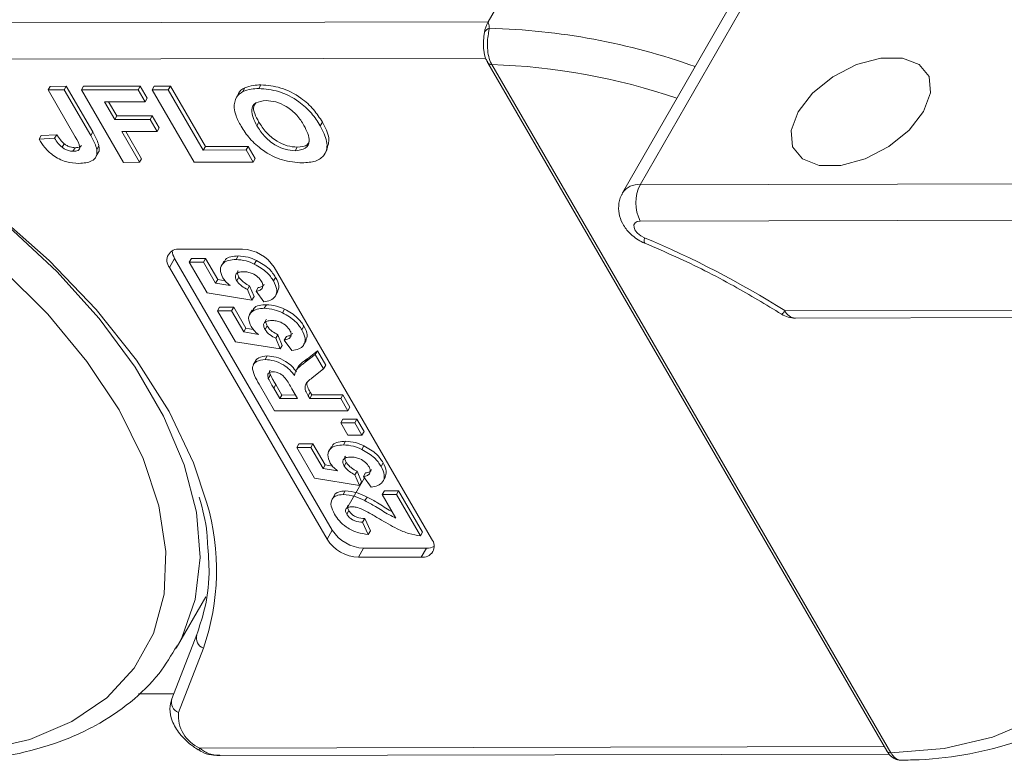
# Model space of a CAD drawing. Header units: millimetres. Extents: x 2517 to 3439, y -761 to -109.
# Tile 38 of 49: x 3084 to 3115, y -214 to -191. Entities that reach past the tile are written whole.
import ezdxf

# ---------------------------------------------------------------- set-up
doc = ezdxf.new("R2010")
doc.units = ezdxf.units.MM

msp = doc.modelspace()

# ---------------------------------------------------------------- linework, layer by layer
at = {"color": 7, "linetype": 'Continuous', "lineweight": 15}
for p, q in [((3098.47, -190.6), (3099.446, -188.901)), ((3107.123, -188.884), (3103.218, -195.681)), ((3106.574, -189.134), (3102.669, -195.93)), ((3098.47, -190.6), (3077.242, -190.647)), ((3076.514, -191.78), (3098.399, -191.732)), ((3098.46, -191.874), (3110.916, -213.34)), ((3098.588, -191.931), (3098.587, -191.929)), ((3111.044, -213.398), (3098.588, -191.931)), ((3084.739, -192.724), (3084.804, -192.611)), ((3084.804, -192.611), (3085.306, -192.61)), ((3085.241, -192.723), (3085.306, -192.61)), ((3085.306, -192.61), (3086.133, -194.034)), ((3085.777, -192.722), (3085.842, -192.608)), ((3085.842, -192.608), (3087.617, -192.604)), ((3087.552, -192.718), (3087.617, -192.604)), ((3087.617, -192.604), (3087.836, -192.981)), ((3087.988, -192.717), (3088.053, -192.603)), ((3088.053, -192.603), (3088.555, -192.602)), ((3088.49, -192.716), (3088.555, -192.602)), ((3088.555, -192.602), (3089.648, -194.486)), ((3090.818, -192.77), (3090.883, -192.657)), ((3091.317, -192.68), (3091.382, -192.567)), ((3084.739, -192.724), (3085.241, -192.723)), ((3085.587, -194.187), (3084.739, -192.724)), ((3085.241, -192.723), (3086.068, -194.148)), ((3085.777, -192.722), (3087.552, -192.718)), ((3087.088, -194.982), (3085.777, -192.722)), ((3087.552, -192.718), (3087.771, -193.094)), ((3087.771, -193.094), (3087.836, -192.981)), ((3087.988, -192.717), (3088.49, -192.716)), ((3089.299, -194.977), (3087.988, -192.717)), ((3088.49, -192.716), (3089.583, -194.599)), ((3090.688, -192.826), (3090.607, -192.968)), ((3087.771, -193.094), (3086.498, -193.097)), ((3086.498, -193.097), (3086.817, -193.648)), ((3086.629, -193.097), (3086.882, -193.534)), ((3086.817, -193.648), (3086.882, -193.534)), ((3086.882, -193.534), (3087.988, -193.532)), ((3087.923, -193.645), (3087.988, -193.532)), ((3087.988, -193.532), (3088.206, -193.909)), ((3086.817, -193.648), (3087.923, -193.645)), ((3087.923, -193.645), (3088.141, -194.022)), ((3091.255, -193.84), (3091.32, -193.726)), ((3093.234, -193.84), (3093.299, -193.727)), ((3084.457, -194.262), (3084.522, -194.149)), ((3084.522, -194.149), (3085.008, -194.119)), ((3084.943, -194.232), (3085.008, -194.119)), ((3086.068, -194.148), (3086.133, -194.034)), ((3088.141, -194.022), (3087.036, -194.024)), ((3087.036, -194.024), (3087.591, -194.981)), ((3087.167, -194.024), (3087.656, -194.867)), ((3088.141, -194.022), (3088.206, -193.909)), ((3084.457, -194.262), (3084.943, -194.232)), ((3085.174, -194.513), (3085.239, -194.4)), ((3086.26, -194.577), (3086.325, -194.464)), ((3089.583, -194.599), (3089.648, -194.486)), ((3089.648, -194.486), (3090.988, -194.483)), ((3090.923, -194.596), (3090.988, -194.483)), ((3090.988, -194.483), (3091.206, -194.859)), ((3092.45, -194.622), (3092.515, -194.508)), ((3085.515, -194.637), (3085.58, -194.524)), ((3086.221, -194.828), (3086.303, -194.686)), ((3089.583, -194.599), (3090.923, -194.596)), ((3090.923, -194.596), (3091.141, -194.973)), ((3093.371, -194.725), (3093.452, -194.583)), ((3087.591, -194.981), (3087.088, -194.982)), ((3087.591, -194.981), (3087.656, -194.867)), ((3091.141, -194.973), (3089.299, -194.977)), ((3091.141, -194.973), (3091.206, -194.859)), ((3103.218, -195.681), (3124.805, -195.633)), ((3124.808, -196.764), (3103.221, -196.812)), ((3088.851, -197.693), (3090.811, -197.689)), ((3090.604, -198.013), (3090.669, -197.9)), ((3088.689, -197.977), (3088.526, -198.26)), ((3093.606, -206.452), (3088.689, -197.977)), ((3089.145, -198.092), (3089.21, -197.979)), ((3089.145, -198.092), (3089.584, -198.091)), ((3089.704, -199.056), (3089.145, -198.092)), ((3089.21, -197.979), (3089.65, -197.978)), ((3089.584, -198.091), (3089.65, -197.978)), ((3089.584, -198.091), (3089.966, -198.75)), ((3089.65, -197.978), (3090.032, -198.636)), ((3090.228, -198.068), (3090.146, -198.21)), ((3091.174, -198.152), (3091.239, -198.039)), ((3093.444, -206.735), (3088.526, -198.26)), ((3091.792, -198.253), (3096.709, -206.728)), ((3089.966, -198.75), (3090.032, -198.636)), ((3089.966, -198.75), (3090.42, -198.826)), ((3090.032, -198.636), (3090.261, -198.675)), ((3090.626, -198.673), (3090.691, -198.559)), ((3091.776, -198.682), (3091.841, -198.569)), ((3091.101, -199.281), (3089.704, -199.056)), ((3090.963, -198.949), (3091.028, -198.836)), ((3090.963, -198.949), (3091.101, -199.281)), ((3091.028, -198.836), (3091.166, -199.168)), ((3091.228, -199.002), (3091.293, -198.888)), ((3091.469, -199.331), (3091.228, -199.002)), ((3091.832, -199.155), (3091.913, -199.013)), ((3091.101, -199.281), (3091.166, -199.168)), ((3091.486, -199.534), (3091.551, -199.421)), ((3090.027, -199.614), (3090.093, -199.5)), ((3090.027, -199.614), (3090.467, -199.613)), ((3090.586, -200.577), (3090.027, -199.614)), ((3090.093, -199.5), (3090.532, -199.499)), ((3090.467, -199.613), (3090.532, -199.499)), ((3090.467, -199.613), (3090.849, -200.271)), ((3090.532, -199.499), (3090.914, -200.158)), ((3091.11, -199.589), (3091.029, -199.731)), ((3092.057, -199.673), (3092.122, -199.56)), ((3107.733, -199.607), (3124.82, -199.569)), ((3108.06, -199.841), (3124.685, -199.804)), ((3090.849, -200.271), (3090.914, -200.158)), ((3090.849, -200.271), (3091.302, -200.348)), ((3090.914, -200.158), (3091.144, -200.196)), ((3091.509, -200.194), (3091.574, -200.08)), ((3091.845, -200.47), (3091.91, -200.357)), ((3091.91, -200.357), (3092.049, -200.689)), ((3092.659, -200.203), (3092.724, -200.09)), ((3091.984, -200.802), (3090.586, -200.577)), ((3091.845, -200.47), (3091.984, -200.802)), ((3092.11, -200.523), (3092.176, -200.409)), ((3092.351, -200.852), (3092.11, -200.523)), ((3092.715, -200.676), (3092.796, -200.534)), ((3091.984, -200.802), (3092.049, -200.689)), ((3092.83, -201.105), (3093.144, -200.864)), ((3093.079, -200.978), (3093.144, -200.864)), ((3093.144, -200.864), (3093.402, -201.309)), ((3091.222, -201.159), (3091.14, -201.301)), ((3091.514, -201.133), (3091.579, -201.02)), ((3092.765, -201.218), (3093.079, -200.978)), ((3092.765, -201.218), (3092.83, -201.105)), ((3093.079, -200.978), (3093.337, -201.422)), ((3092.557, -201.342), (3092.475, -201.484)), ((3093.337, -201.422), (3092.981, -201.704)), ((3093.337, -201.422), (3093.402, -201.309)), ((3091.612, -201.725), (3091.677, -201.612)), ((3091.808, -202.732), (3091.326, -201.902)), ((3091.78, -202.028), (3091.845, -201.914)), ((3091.78, -202.028), (3091.968, -202.351)), ((3091.845, -201.914), (3092.033, -202.238)), ((3092.525, -202.35), (3092.347, -202.043)), ((3092.856, -202.264), (3092.922, -202.15)), ((3092.922, -202.15), (3092.971, -202.235)), ((3091.968, -202.351), (3092.033, -202.238)), ((3091.968, -202.351), (3092.525, -202.35)), ((3092.033, -202.238), (3092.459, -202.237)), ((3092.856, -202.264), (3092.906, -202.349)), ((3092.906, -202.349), (3092.971, -202.235)), ((3092.906, -202.349), (3093.873, -202.347)), ((3092.971, -202.235), (3093.938, -202.233)), ((3093.873, -202.347), (3093.938, -202.233)), ((3093.873, -202.347), (3094.094, -202.727)), ((3093.938, -202.233), (3094.159, -202.614)), ((3094.094, -202.727), (3091.808, -202.732)), ((3094.094, -202.727), (3094.159, -202.614)), ((3093.875, -203.108), (3093.94, -202.995)), ((3093.875, -203.108), (3094.314, -203.107)), ((3094.095, -203.488), (3093.875, -203.108)), ((3093.94, -202.995), (3094.379, -202.994)), ((3094.314, -203.107), (3094.379, -202.994)), ((3094.314, -203.107), (3094.535, -203.487)), ((3094.379, -202.994), (3094.6, -203.374)), ((3094.535, -203.487), (3094.6, -203.374)), ((3093.958, -203.793), (3094.023, -203.68)), ((3094.535, -203.487), (3094.095, -203.488)), ((3092.499, -203.873), (3092.564, -203.76)), ((3092.499, -203.873), (3092.939, -203.872)), ((3093.058, -204.836), (3092.499, -203.873)), ((3092.564, -203.76), (3093.004, -203.759)), ((3092.939, -203.872), (3093.004, -203.759)), ((3092.939, -203.872), (3093.321, -204.53)), ((3093.004, -203.759), (3093.386, -204.417)), ((3093.582, -203.849), (3093.501, -203.99)), ((3094.528, -203.933), (3094.593, -203.819)), ((3093.98, -204.453), (3094.045, -204.34)), ((3095.13, -204.463), (3095.195, -204.349)), ((3093.321, -204.53), (3093.386, -204.417)), ((3093.321, -204.53), (3093.774, -204.607)), ((3093.386, -204.417), (3093.615, -204.456)), ((3094.317, -204.729), (3094.382, -204.616)), ((3094.382, -204.616), (3094.52, -204.948)), ((3094.455, -205.062), (3093.058, -204.836)), ((3094.61, -204.82), (3094.063, -205.772)), ((3094.317, -204.729), (3094.455, -205.062)), ((3094.455, -205.062), (3094.52, -204.948)), ((3094.582, -204.782), (3094.647, -204.669)), ((3094.823, -205.112), (3094.582, -204.782)), ((3095.186, -204.935), (3095.267, -204.794)), ((3093.945, -205.342), (3094.01, -205.229)), ((3095.169, -205.339), (3095.234, -205.226)), ((3095.234, -205.226), (3095.674, -205.225)), ((3095.609, -205.338), (3095.674, -205.225)), ((3095.674, -205.225), (3096.424, -206.518)), ((3093.675, -205.365), (3093.594, -205.506)), ((3094.629, -205.532), (3094.694, -205.419)), ((3095.169, -205.339), (3095.609, -205.338)), ((3095.596, -206.074), (3095.169, -205.339)), ((3095.609, -205.338), (3096.359, -206.631)), ((3094.061, -205.957), (3094.126, -205.844)), ((3094.556, -206.204), (3094.621, -206.09)), ((3094.621, -206.09), (3094.798, -206.471)), ((3093.606, -206.452), (3093.444, -206.735)), ((3094.556, -206.204), (3094.733, -206.584)), ((3094.733, -206.584), (3094.798, -206.471)), ((3096.359, -206.631), (3096.424, -206.518)), ((3094.587, -207.015), (3094.425, -207.298)), ((3096.547, -207.011), (3094.587, -207.015)), ((3096.547, -207.011), (3096.384, -207.294)), ((3096.384, -207.294), (3094.425, -207.298)), ((3088.74, -210.136), (3089.664, -208.527)), ((3089.378, -209.709), (3088.599, -211.712)), ((3088.809, -212.14), (3089.588, -210.137)), ((3088.66, -211.555), (3087.564, -211.557)), ((3110.836, -213.202), (3089.473, -213.25)), ((3090.109, -213.483), (3110.992, -213.436)), ((3111.046, -213.401), (3111.044, -213.398))]:
    msp.add_line(p, q, dxfattribs=at)
at = {"color": 7, "linetype": 'Continuous', "lineweight": 15, "flags": 128}
for points in [[(3098.341, -191.051), (3098.341, -191.042), (3098.355, -190.937)], [(3108.144, -193.407), (3108.597, -192.826), (3109.23, -192.314), (3109.97, -191.934), (3110.725, -191.73), (3111.406, -191.729), (3111.929, -191.929), (3112.233, -192.307), (3112.279, -192.818), (3112.064, -193.399), (3111.611, -193.98), (3110.978, -194.492), (3110.238, -194.872), (3109.483, -195.075), (3108.802, -195.077), (3108.279, -194.876), (3107.975, -194.498), (3107.929, -193.988), (3108.144, -193.407)], [(3068.542, -191.998), (3070.363, -192.129), (3072.267, -192.47), (3074.217, -193.016), (3076.173, -193.754), (3078.096, -194.672), (3079.949, -195.749), (3081.694, -196.965), (3083.297, -198.296), (3084.726, -199.715), (3085.952, -201.195), (3086.952, -202.704), (3087.705, -204.214), (3088.196, -205.695), (3088.415, -207.117), (3088.359, -208.452), (3088.028, -209.673), (3087.429, -210.756), (3086.573, -211.679), (3085.479, -212.424), (3084.166, -212.977), (3082.663, -213.326), (3080.998, -213.465)], [(3098.447, -191.84), (3098.447, -191.841), (3098.456, -191.867)], [(3088.776, -210.073), (3088.912, -209.81), (3089.33, -208.616), (3089.483, -207.302), (3089.367, -205.895), (3088.985, -204.419), (3088.344, -202.902), (3087.456, -201.371), (3086.337, -199.855), (3085.007, -198.381), (3083.491, -196.977), (3081.817, -195.668), (3080.016, -194.478), (3078.12, -193.429), (3077.367, -193.065)], [(3089.697, -205.615), (3089.277, -204.351), (3088.513, -202.751), (3087.495, -201.147), (3086.242, -199.568), (3084.777, -198.044), (3083.126, -196.602), (3081.32, -195.269), (3079.392, -194.068), (3077.378, -193.023)], [(3103.348, -197.333), (3103.235, -197.273), (3103.137, -197.195), (3103.065, -197.106), (3103.025, -197.016), (3103.023, -196.934), (3103.057, -196.869), (3103.126, -196.827), (3103.221, -196.812)], [(3103.348, -197.333), (3103.34, -197.416), (3103.344, -197.473), (3103.362, -197.503), (3103.367, -197.506)], [(3114.932, -199.826), (3115.998, -201.128), (3116.998, -202.638), (3117.751, -204.148), (3118.242, -205.629), (3118.461, -207.05), (3118.405, -208.385), (3118.074, -209.606), (3117.475, -210.689), (3116.619, -211.612), (3115.525, -212.358), (3114.213, -212.911), (3112.709, -213.26), (3111.044, -213.398)]]:
    msp.add_lwpolyline(points, dxfattribs=at)
at = {"color": 7, "linetype": 'Continuous', "lineweight": 15}
for centre, radius, start, end in [((3099.369, -191.096), 1.027, 151.137, 171.0902), ((3098.586, -191.041), 0.254, 107.4596, 155.8003), ((3097.984, -211.495), 20.702, 70.3927, 88.545), ((3098.571, -191.793), 0.136, 212.7295, 276.7279), ((3098.574, -191.791), 0.141, 215.8191, 275.7496), ((3097.983, -211.649), 19.727, 71.1305, 88.2425), ((3103.149, -196.257), 0.581, 83.1821, 145.5728), ((3104.311, -196.244), 1.229, 152.7297, 207.5188), ((3092.059, -224.47), 29.391, 57.7723, 67.413), ((3088.796, -198.038), 0.349, 80.921, 219.3383), ((3089.12, -197.705), 0.51, 184.4162, 212.2288), ((3090.758, -198.917), 1.229, 32.7297, 87.5188), ((3107.515, -199.509), 0.239, 299.2586, 335.7507), ((3108.058, -199.041), 0.8, 237.793, 270.127), ((3108.094, -199.448), 0.394, 203.8254, 265.1109), ((3082.534, -207.705), 7.462, 340.9768, 16.261), ((3094.64, -205.787), 1.229, 212.7297, 267.5188), ((3094.478, -206.07), 1.229, 212.7297, 267.5188), ((3096.439, -206.949), 0.349, 260.921, 39.3383), ((3096.564, -206.501), 0.51, 268.0228, 295.8286), ((3089.719, -209.807), 0.355, 163.8772, 248.3947), ((3088.94, -211.81), 0.355, 163.8772, 248.3947), ((3089.896, -212.243), 1.091, 174.5664, 247.2376), ((3089.34, -213.187), 0.147, 305.5712, 334.7652), ((3111.03, -213.258), 0.141, 215.8191, 275.7496), ((3111.03, -213.264), 0.137, 213.8474, 276.4731)]:
    msp.add_arc(centre, radius, start, end, dxfattribs=at)
for points, knots in [([(3098.587, -191.929), (3098.583, -191.921), (3098.543, -191.85), (3098.484, -191.688), (3098.445, -191.422), (3098.45, -191.154), (3098.484, -190.94), (3098.503, -190.838), (3098.51, -190.799)], [0, 0, 0, 0, 0.023484, 0.237307, 0.451092, 0.663769, 0.870555, 1, 1, 1, 1]), ([(3098.51, -190.799), (3098.509, -190.787), (3098.504, -190.718), (3098.485, -190.654), (3098.47, -190.601), (3098.47, -190.6)], [0, 0, 0, 0, 0.17537, 0.987913, 1, 1, 1, 1]), ([(3098.34, -191.052), (3098.34, -191.055), (3098.339, -191.077), (3098.332, -191.148), (3098.324, -191.29), (3098.335, -191.511), (3098.374, -191.724), (3098.445, -191.829), (3098.467, -191.862)], [0, 0, 0, 0, 0.017409, 0.103192, 0.271379, 0.521588, 0.852927, 1, 1, 1, 1]), ([(3090.682, -192.841), (3090.682, -192.839), (3090.701, -192.75), (3090.793, -192.703), (3090.883, -192.657)], [0, 0, 0, 0, 0.020404, 1, 1, 1, 1]), ([(3090.883, -192.657), (3090.966, -192.627), (3091.114, -192.575), (3091.3, -192.569), (3091.382, -192.567)], [0, 0, 0, 0, 0.559564, 1, 1, 1, 1]), ([(3091.382, -192.567), (3091.586, -192.583), (3091.993, -192.614), (3092.611, -192.932), (3093.046, -193.332), (3093.215, -193.595), (3093.299, -193.727)], [0, 0, 0, 0, 0.279831, 0.558669, 0.779006, 1, 1, 1, 1]), ([(3090.545, -193.281), (3090.552, -193.16), (3090.566, -192.945), (3090.741, -192.824), (3090.818, -192.77)], [0, 0, 0, 0, 0.559956, 1, 1, 1, 1]), ([(3090.818, -192.77), (3090.901, -192.741), (3091.049, -192.688), (3091.235, -192.683), (3091.317, -192.68)], [0, 0, 0, 0, 0.559564, 1, 1, 1, 1]), ([(3091.317, -192.68), (3091.521, -192.696), (3091.928, -192.727), (3092.546, -193.046), (3092.981, -193.445), (3093.15, -193.708), (3093.234, -193.84)], [0, 0, 0, 0, 0.2798307, 0.5586691, 0.7790056, 1, 1, 1, 1]), ([(3090.762, -193.856), (3090.701, -193.745), (3090.593, -193.549), (3090.56, -193.363), (3090.545, -193.281)], [0, 0, 0, 0, 0.560171, 1, 1, 1, 1]), ([(3091.542, -193.057), (3091.425, -193.07), (3091.191, -193.095), (3091.029, -193.389), (3091.17, -193.669), (3091.255, -193.84)], [0, 0, 0, 0, 0.280278, 0.559877, 1, 1, 1, 1]), ([(3091.223, -193.132), (3091.197, -193.166), (3091.087, -193.311), (3091.219, -193.546), (3091.32, -193.726)], [0, 0, 0, 0, 0.234942, 1, 1, 1, 1]), ([(3092.725, -193.83), (3092.658, -193.724), (3092.525, -193.512), (3092.208, -193.238), (3091.844, -193.078), (3091.643, -193.064), (3091.542, -193.057)], [0, 0, 0, 0, 0.281087, 0.560013, 0.779691, 1, 1, 1, 1]), ([(3092.669, -194.998), (3092.467, -194.984), (3092.064, -194.954), (3091.449, -194.642), (3091.014, -194.247), (3090.846, -193.986), (3090.762, -193.856)], [0, 0, 0, 0, 0.279942, 0.558704, 0.779045, 1, 1, 1, 1]), ([(3091.255, -193.84), (3091.323, -193.947), (3091.459, -194.16), (3091.781, -194.432), (3092.144, -194.597), (3092.348, -194.613), (3092.45, -194.622)], [0, 0, 0, 0, 0.281021, 0.560116, 0.779939, 1, 1, 1, 1]), ([(3091.32, -193.726), (3091.388, -193.833), (3091.524, -194.047), (3091.846, -194.318), (3092.209, -194.484), (3092.413, -194.5), (3092.515, -194.508)], [0, 0, 0, 0, 0.281021, 0.560116, 0.779939, 1, 1, 1, 1]), ([(3092.45, -194.622), (3092.566, -194.608), (3092.798, -194.579), (3092.95, -194.28), (3092.811, -194.001), (3092.725, -193.83)], [0, 0, 0, 0, 0.279991, 0.559768, 1, 1, 1, 1]), ([(3093.234, -193.84), (3093.318, -194.007), (3093.486, -194.34), (3093.417, -194.746), (3093.107, -194.969), (3092.815, -194.989), (3092.669, -194.998)], [0, 0, 0, 0, 0.280551, 0.559488, 0.779434, 1, 1, 1, 1]), ([(3093.299, -193.727), (3093.389, -193.897), (3093.559, -194.22), (3093.472, -194.472), (3093.43, -194.591)], [0, 0, 0, 0, 0.5263766, 1, 1, 1, 1]), ([(3085.008, -194.119), (3085.042, -194.173), (3085.104, -194.27), (3085.198, -194.36), (3085.239, -194.4)], [0, 0, 0, 0, 0.561018, 1, 1, 1, 1]), ([(3085.515, -194.637), (3085.574, -194.633), (3085.662, -194.628), (3085.726, -194.565), (3085.727, -194.424), (3085.649, -194.292), (3085.587, -194.187)], [0, 0, 0, 0, 0.249396, 0.374426, 0.499454, 1, 1, 1, 1]), ([(3086.068, -194.148), (3086.114, -194.229), (3086.197, -194.374), (3086.241, -194.515), (3086.26, -194.577)], [0, 0, 0, 0, 0.5602943, 1, 1, 1, 1]), ([(3086.133, -194.034), (3086.179, -194.116), (3086.263, -194.261), (3086.306, -194.402), (3086.325, -194.464)], [0, 0, 0, 0, 0.560294, 1, 1, 1, 1]), ([(3085.701, -195.014), (3085.569, -195.006), (3085.306, -194.99), (3084.897, -194.786), (3084.622, -194.52), (3084.512, -194.348), (3084.457, -194.262)], [0, 0, 0, 0, 0.280246, 0.558416, 0.778827, 1, 1, 1, 1]), ([(3084.943, -194.232), (3084.977, -194.287), (3085.039, -194.384), (3085.133, -194.474), (3085.174, -194.513)], [0, 0, 0, 0, 0.561018, 1, 1, 1, 1]), ([(3085.174, -194.513), (3085.204, -194.534), (3085.263, -194.576), (3085.385, -194.627), (3085.466, -194.633), (3085.515, -194.637)], [0, 0, 0, 0, 0.2806722, 0.5608436, 1, 1, 1, 1]), ([(3085.239, -194.4), (3085.269, -194.421), (3085.328, -194.463), (3085.45, -194.514), (3085.531, -194.52), (3085.58, -194.524)], [0, 0, 0, 0, 0.280672, 0.560844, 1, 1, 1, 1]), ([(3085.58, -194.524), (3085.641, -194.521), (3085.728, -194.518), (3085.766, -194.469), (3085.777, -194.454)], [0, 0, 0, 0, 0.695851, 1, 1, 1, 1]), ([(3086.325, -194.464), (3086.337, -194.545), (3086.351, -194.636), (3086.295, -194.69), (3086.288, -194.696)], [0, 0, 0, 0, 0.890152, 1, 1, 1, 1]), ([(3092.515, -194.508), (3092.639, -194.499), (3092.826, -194.485), (3092.874, -194.36), (3092.89, -194.318)], [0, 0, 0, 0, 0.666955, 1, 1, 1, 1]), ([(3086.26, -194.577), (3086.263, -194.653), (3086.268, -194.803), (3086.085, -194.986), (3085.847, -195.003), (3085.701, -195.014)], [0, 0, 0, 0, 0.280122, 0.560355, 1, 1, 1, 1]), ([(3102.68, -195.936), (3102.663, -195.959), (3102.575, -196.074), (3102.533, -196.334), (3102.561, -196.659), (3102.694, -196.966), (3102.935, -197.257), (3103.186, -197.428), (3103.345, -197.497), (3103.366, -197.506)], [0, 0, 0, 0, 0.044462, 0.223663, 0.386177, 0.550689, 0.736549, 0.964805, 1, 1, 1, 1]), ([(3103.366, -197.506), (3103.688, -197.644), (3104.623, -198.045), (3106.063, -198.768), (3107.137, -199.418), (3107.632, -199.718)], [0, 0, 0, 0, 0.220102, 0.640908, 1, 1, 1, 1]), ([(3090.237, -198.092), (3090.247, -198.064), (3090.276, -197.982), (3090.436, -197.915), (3090.591, -197.905), (3090.669, -197.9)], [0, 0, 0, 0, 0.1991688, 0.599156, 1, 1, 1, 1]), ([(3090.669, -197.9), (3090.772, -197.907), (3090.956, -197.919), (3091.153, -198.002), (3091.239, -198.039)], [0, 0, 0, 0, 0.5595341, 1, 1, 1, 1]), ([(3090.192, -198.583), (3090.154, -198.493), (3090.079, -198.313), (3090.181, -198.126), (3090.367, -198.026), (3090.525, -198.017), (3090.604, -198.013)], [0, 0, 0, 0, 0.2790069, 0.5586194, 0.7790735, 1, 1, 1, 1]), ([(3090.604, -198.013), (3090.707, -198.02), (3090.891, -198.033), (3091.088, -198.116), (3091.174, -198.152)], [0, 0, 0, 0, 0.559534, 1, 1, 1, 1]), ([(3091.174, -198.152), (3091.318, -198.235), (3091.576, -198.383), (3091.715, -198.591), (3091.776, -198.682)], [0, 0, 0, 0, 0.558353, 1, 1, 1, 1]), ([(3091.239, -198.039), (3091.383, -198.122), (3091.641, -198.27), (3091.78, -198.477), (3091.841, -198.569)], [0, 0, 0, 0, 0.5583531, 1, 1, 1, 1]), ([(3090.834, -198.393), (3090.783, -198.396), (3090.682, -198.4), (3090.589, -198.465), (3090.574, -198.566), (3090.609, -198.637), (3090.626, -198.673)], [0, 0, 0, 0, 0.2808976, 0.5594604, 0.779497, 1, 1, 1, 1]), ([(3090.668, -198.361), (3090.666, -198.363), (3090.639, -198.382), (3090.643, -198.456), (3090.675, -198.525), (3090.691, -198.559)], [0, 0, 0, 0, 0.039008, 0.518996, 1, 1, 1, 1]), ([(3091.404, -198.699), (3091.37, -198.651), (3091.301, -198.554), (3091.132, -198.446), (3090.969, -198.399), (3090.879, -198.395), (3090.834, -198.393)], [0, 0, 0, 0, 0.279573, 0.558664, 0.778923, 1, 1, 1, 1]), ([(3090.42, -198.826), (3090.368, -198.784), (3090.276, -198.707), (3090.218, -198.621), (3090.192, -198.583)], [0, 0, 0, 0, 0.559888, 1, 1, 1, 1]), ([(3090.626, -198.673), (3090.647, -198.703), (3090.689, -198.764), (3090.805, -198.864), (3090.903, -198.917), (3090.963, -198.949)], [0, 0, 0, 0, 0.279963, 0.560065, 1, 1, 1, 1]), ([(3090.691, -198.559), (3090.712, -198.59), (3090.754, -198.651), (3090.87, -198.75), (3090.968, -198.803), (3091.028, -198.836)], [0, 0, 0, 0, 0.279963, 0.560065, 1, 1, 1, 1]), ([(3091.228, -199.002), (3091.273, -198.993), (3091.364, -198.976), (3091.434, -198.899), (3091.452, -198.803), (3091.42, -198.734), (3091.404, -198.699)], [0, 0, 0, 0, 0.2803, 0.559961, 0.780042, 1, 1, 1, 1]), ([(3091.293, -198.888), (3091.339, -198.881), (3091.426, -198.866), (3091.465, -198.811), (3091.483, -198.786)], [0, 0, 0, 0, 0.539318, 1, 1, 1, 1]), ([(3091.776, -198.682), (3091.82, -198.773), (3091.908, -198.955), (3091.85, -199.167), (3091.689, -199.291), (3091.542, -199.318), (3091.469, -199.331)], [0, 0, 0, 0, 0.279948, 0.559031, 0.779331, 1, 1, 1, 1]), ([(3091.841, -198.569), (3091.888, -198.662), (3091.975, -198.834), (3091.92, -198.963), (3091.895, -199.023)], [0, 0, 0, 0, 0.5395514, 1, 1, 1, 1]), ([(3091.12, -199.613), (3091.13, -199.586), (3091.159, -199.503), (3091.319, -199.437), (3091.474, -199.426), (3091.551, -199.421)], [0, 0, 0, 0, 0.1991688, 0.599156, 1, 1, 1, 1]), ([(3091.551, -199.421), (3091.655, -199.428), (3091.839, -199.441), (3092.035, -199.523), (3092.122, -199.56)], [0, 0, 0, 0, 0.559534, 1, 1, 1, 1]), ([(3091.075, -200.104), (3091.037, -200.014), (3090.961, -199.835), (3091.064, -199.647), (3091.25, -199.548), (3091.407, -199.539), (3091.486, -199.534)], [0, 0, 0, 0, 0.279007, 0.558619, 0.779074, 1, 1, 1, 1]), ([(3091.486, -199.534), (3091.59, -199.541), (3091.774, -199.554), (3091.97, -199.637), (3092.057, -199.673)], [0, 0, 0, 0, 0.559534, 1, 1, 1, 1]), ([(3092.057, -199.673), (3092.201, -199.756), (3092.459, -199.904), (3092.598, -200.112), (3092.659, -200.203)], [0, 0, 0, 0, 0.558353, 1, 1, 1, 1]), ([(3092.122, -199.56), (3092.266, -199.643), (3092.524, -199.791), (3092.663, -199.998), (3092.724, -200.09)], [0, 0, 0, 0, 0.5583531, 1, 1, 1, 1]), ([(3091.717, -199.914), (3091.666, -199.917), (3091.565, -199.921), (3091.472, -199.987), (3091.457, -200.087), (3091.491, -200.158), (3091.509, -200.194)], [0, 0, 0, 0, 0.280898, 0.55946, 0.779497, 1, 1, 1, 1]), ([(3091.551, -199.883), (3091.549, -199.884), (3091.522, -199.903), (3091.526, -199.977), (3091.558, -200.046), (3091.574, -200.08)], [0, 0, 0, 0, 0.039008, 0.518996, 1, 1, 1, 1]), ([(3092.287, -200.22), (3092.253, -200.172), (3092.184, -200.075), (3092.014, -199.967), (3091.852, -199.92), (3091.762, -199.916), (3091.717, -199.914)], [0, 0, 0, 0, 0.279573, 0.558664, 0.778923, 1, 1, 1, 1]), ([(3091.302, -200.348), (3091.251, -200.305), (3091.158, -200.228), (3091.1, -200.142), (3091.075, -200.104)], [0, 0, 0, 0, 0.559888, 1, 1, 1, 1]), ([(3091.509, -200.194), (3091.53, -200.224), (3091.571, -200.285), (3091.687, -200.385), (3091.785, -200.438), (3091.845, -200.47)], [0, 0, 0, 0, 0.279963, 0.560065, 1, 1, 1, 1]), ([(3091.574, -200.08), (3091.595, -200.111), (3091.636, -200.172), (3091.752, -200.271), (3091.85, -200.324), (3091.91, -200.357)], [0, 0, 0, 0, 0.279963, 0.560065, 1, 1, 1, 1]), ([(3092.11, -200.523), (3092.156, -200.514), (3092.246, -200.497), (3092.317, -200.42), (3092.335, -200.324), (3092.303, -200.255), (3092.287, -200.22)], [0, 0, 0, 0, 0.2803, 0.559961, 0.780042, 1, 1, 1, 1]), ([(3092.176, -200.409), (3092.222, -200.402), (3092.308, -200.387), (3092.348, -200.332), (3092.366, -200.307)], [0, 0, 0, 0, 0.539318, 1, 1, 1, 1]), ([(3092.659, -200.203), (3092.703, -200.295), (3092.791, -200.477), (3092.733, -200.688), (3092.572, -200.812), (3092.425, -200.839), (3092.351, -200.852)], [0, 0, 0, 0, 0.2799484, 0.5590305, 0.7793307, 1, 1, 1, 1]), ([(3092.724, -200.09), (3092.771, -200.183), (3092.858, -200.355), (3092.803, -200.484), (3092.778, -200.544)], [0, 0, 0, 0, 0.539551, 1, 1, 1, 1]), ([(3091.326, -201.902), (3091.276, -201.812), (3091.175, -201.633), (3091.097, -201.404), (3091.153, -201.264), (3091.267, -201.161), (3091.416, -201.144), (3091.514, -201.133)], [0, 0, 0, 0, 0.251143, 0.500527, 0.625735, 0.75105, 1, 1, 1, 1]), ([(3091.217, -201.176), (3091.22, -201.169), (3091.234, -201.127), (3091.338, -201.05), (3091.483, -201.032), (3091.579, -201.02)], [0, 0, 0, 0, 0.060138, 0.37483, 1, 1, 1, 1]), ([(3091.514, -201.133), (3091.606, -201.14), (3091.79, -201.153), (3092.073, -201.28), (3092.288, -201.452), (3092.383, -201.569), (3092.431, -201.628)], [0, 0, 0, 0, 0.279954, 0.558933, 0.779174, 1, 1, 1, 1]), ([(3091.579, -201.02), (3091.671, -201.026), (3091.855, -201.039), (3092.138, -201.167), (3092.353, -201.339), (3092.448, -201.456), (3092.496, -201.515)], [0, 0, 0, 0, 0.279954, 0.558933, 0.779174, 1, 1, 1, 1]), ([(3092.431, -201.628), (3092.445, -201.567), (3092.469, -201.468), (3092.568, -201.366), (3092.663, -201.289), (3092.731, -201.242), (3092.765, -201.218)], [0, 0, 0, 0, 0.339579, 0.559591, 0.779787, 1, 1, 1, 1]), ([(3092.552, -201.358), (3092.553, -201.353), (3092.567, -201.31), (3092.636, -201.254), (3092.727, -201.176), (3092.796, -201.129), (3092.83, -201.105)], [0, 0, 0, 0, 0.0422393, 0.3613064, 0.6806403, 1, 1, 1, 1]), ([(3091.755, -201.514), (3091.719, -201.516), (3091.648, -201.522), (3091.576, -201.594), (3091.599, -201.676), (3091.612, -201.725)], [0, 0, 0, 0, 0.281129, 0.561183, 1, 1, 1, 1]), ([(3091.674, -201.464), (3091.671, -201.467), (3091.636, -201.499), (3091.658, -201.559), (3091.677, -201.612)], [0, 0, 0, 0, 0.102699, 1, 1, 1, 1]), ([(3092.347, -202.043), (3092.287, -201.931), (3092.211, -201.791), (3092.066, -201.628), (3091.966, -201.561), (3091.855, -201.519), (3091.788, -201.515), (3091.755, -201.514)], [0, 0, 0, 0, 0.500962, 0.625785, 0.750436, 0.875032, 1, 1, 1, 1]), ([(3091.612, -201.725), (3091.642, -201.782), (3091.696, -201.882), (3091.755, -201.983), (3091.78, -202.028)], [0, 0, 0, 0, 0.559921, 1, 1, 1, 1]), ([(3091.677, -201.612), (3091.707, -201.668), (3091.761, -201.769), (3091.82, -201.87), (3091.845, -201.914)], [0, 0, 0, 0, 0.559921, 1, 1, 1, 1]), ([(3092.981, -201.704), (3092.883, -201.776), (3092.748, -201.875), (3092.761, -202.103), (3092.825, -202.21), (3092.856, -202.264)], [0, 0, 0, 0, 0.5610215, 0.7792953, 1, 1, 1, 1]), ([(3092.853, -201.818), (3092.844, -201.827), (3092.804, -201.867), (3092.832, -201.993), (3092.892, -202.098), (3092.922, -202.15)], [0, 0, 0, 0, 0.125145, 0.56015, 1, 1, 1, 1]), ([(3093.591, -203.872), (3093.601, -203.845), (3093.63, -203.763), (3093.79, -203.696), (3093.945, -203.685), (3094.023, -203.68)], [0, 0, 0, 0, 0.199169, 0.599156, 1, 1, 1, 1]), ([(3094.023, -203.68), (3094.126, -203.687), (3094.31, -203.7), (3094.507, -203.783), (3094.593, -203.819)], [0, 0, 0, 0, 0.559534, 1, 1, 1, 1]), ([(3093.546, -204.363), (3093.509, -204.273), (3093.433, -204.094), (3093.535, -203.906), (3093.721, -203.807), (3093.879, -203.798), (3093.958, -203.793)], [0, 0, 0, 0, 0.2790069, 0.5586194, 0.7790735, 1, 1, 1, 1]), ([(3093.958, -203.793), (3094.061, -203.8), (3094.245, -203.813), (3094.442, -203.896), (3094.528, -203.933)], [0, 0, 0, 0, 0.559534, 1, 1, 1, 1]), ([(3094.528, -203.933), (3094.672, -204.015), (3094.93, -204.163), (3095.069, -204.371), (3095.13, -204.463)], [0, 0, 0, 0, 0.558353, 1, 1, 1, 1]), ([(3094.593, -203.819), (3094.737, -203.902), (3094.996, -204.05), (3095.134, -204.258), (3095.195, -204.349)], [0, 0, 0, 0, 0.558353, 1, 1, 1, 1]), ([(3094.188, -204.174), (3094.137, -204.176), (3094.036, -204.181), (3093.943, -204.246), (3093.928, -204.347), (3093.963, -204.418), (3093.98, -204.453)], [0, 0, 0, 0, 0.280898, 0.55946, 0.779497, 1, 1, 1, 1]), ([(3094.022, -204.142), (3094.02, -204.143), (3093.993, -204.162), (3093.997, -204.236), (3094.029, -204.305), (3094.045, -204.34)], [0, 0, 0, 0, 0.039008, 0.518996, 1, 1, 1, 1]), ([(3094.045, -204.34), (3094.066, -204.37), (3094.108, -204.431), (3094.224, -204.531), (3094.322, -204.584), (3094.382, -204.616)], [0, 0, 0, 0, 0.2799631, 0.5600652, 1, 1, 1, 1]), ([(3094.758, -204.479), (3094.724, -204.431), (3094.655, -204.334), (3094.486, -204.226), (3094.323, -204.179), (3094.233, -204.175), (3094.188, -204.174)], [0, 0, 0, 0, 0.279573, 0.558664, 0.778923, 1, 1, 1, 1]), ([(3095.195, -204.349), (3095.242, -204.442), (3095.329, -204.614), (3095.274, -204.744), (3095.249, -204.803)], [0, 0, 0, 0, 0.539551, 1, 1, 1, 1]), ([(3093.774, -204.607), (3093.722, -204.564), (3093.63, -204.488), (3093.572, -204.401), (3093.546, -204.363)], [0, 0, 0, 0, 0.559888, 1, 1, 1, 1]), ([(3093.98, -204.453), (3094.001, -204.483), (3094.043, -204.545), (3094.159, -204.644), (3094.257, -204.697), (3094.317, -204.729)], [0, 0, 0, 0, 0.279963, 0.560065, 1, 1, 1, 1]), ([(3094.582, -204.782), (3094.627, -204.774), (3094.718, -204.756), (3094.788, -204.68), (3094.806, -204.583), (3094.774, -204.514), (3094.758, -204.479)], [0, 0, 0, 0, 0.2803, 0.559961, 0.780042, 1, 1, 1, 1]), ([(3094.647, -204.669), (3094.693, -204.661), (3094.78, -204.647), (3094.819, -204.592), (3094.837, -204.566)], [0, 0, 0, 0, 0.539318, 1, 1, 1, 1]), ([(3095.13, -204.463), (3095.174, -204.554), (3095.262, -204.736), (3095.204, -204.948), (3095.043, -205.072), (3094.896, -205.098), (3094.823, -205.112)], [0, 0, 0, 0, 0.279948, 0.559031, 0.779331, 1, 1, 1, 1]), ([(3093.67, -205.38), (3093.67, -205.377), (3093.679, -205.318), (3093.796, -205.251), (3093.938, -205.236), (3094.01, -205.229)], [0, 0, 0, 0, 0.023917, 0.51178, 1, 1, 1, 1]), ([(3094.01, -205.229), (3094.135, -205.241), (3094.359, -205.264), (3094.592, -205.372), (3094.694, -205.419)], [0, 0, 0, 0, 0.558458, 1, 1, 1, 1]), ([(3089.456, -205.422), (3089.559, -205.8), (3089.695, -206.3), (3089.709, -206.76), (3089.713, -206.872)], [0, 0, 0, 0, 0.755894, 1, 1, 1, 1]), ([(3093.675, -205.95), (3093.632, -205.865), (3093.545, -205.694), (3093.579, -205.487), (3093.723, -205.361), (3093.871, -205.348), (3093.945, -205.342)], [0, 0, 0, 0, 0.2805682, 0.5597501, 0.7797946, 1, 1, 1, 1]), ([(3093.945, -205.342), (3094.07, -205.355), (3094.294, -205.378), (3094.527, -205.485), (3094.629, -205.532)], [0, 0, 0, 0, 0.558458, 1, 1, 1, 1]), ([(3094.629, -205.532), (3094.74, -205.593), (3094.922, -205.692), (3095.167, -205.844), (3095.375, -205.974), (3095.522, -206.041), (3095.596, -206.074)], [0, 0, 0, 0, 0.3399849, 0.5601859, 0.7803799, 1, 1, 1, 1]), ([(3094.694, -205.419), (3094.805, -205.479), (3094.987, -205.579), (3095.233, -205.729), (3095.381, -205.827), (3095.467, -205.868), (3095.479, -205.873)], [0, 0, 0, 0, 0.415843, 0.685175, 0.954499, 1, 1, 1, 1]), ([(3094.224, -205.722), (3094.183, -205.724), (3094.099, -205.729), (3094.025, -205.784), (3094.016, -205.87), (3094.046, -205.928), (3094.061, -205.957)], [0, 0, 0, 0, 0.2806635, 0.5594614, 0.7793655, 1, 1, 1, 1]), ([(3094.103, -205.678), (3094.101, -205.68), (3094.079, -205.696), (3094.085, -205.759), (3094.112, -205.815), (3094.126, -205.844)], [0, 0, 0, 0, 0.04425, 0.521333, 1, 1, 1, 1]), ([(3094.126, -205.844), (3094.144, -205.872), (3094.18, -205.927), (3094.271, -206.001), (3094.427, -206.075), (3094.541, -206.084), (3094.621, -206.09)], [0, 0, 0, 0, 0.1872361, 0.3740839, 0.5606964, 1, 1, 1, 1]), ([(3094.532, -205.797), (3094.473, -205.774), (3094.367, -205.733), (3094.268, -205.725), (3094.224, -205.722)], [0, 0, 0, 0, 0.5601166, 1, 1, 1, 1]), ([(3095.077, -206.099), (3094.977, -206.039), (3094.798, -205.933), (3094.614, -205.838), (3094.532, -205.797)], [0, 0, 0, 0, 0.560235, 1, 1, 1, 1]), ([(3094.733, -206.584), (3094.62, -206.571), (3094.396, -206.544), (3094.059, -206.381), (3093.816, -206.165), (3093.722, -206.022), (3093.675, -205.95)], [0, 0, 0, 0, 0.280752, 0.55897, 0.779275, 1, 1, 1, 1]), ([(3094.061, -205.957), (3094.079, -205.985), (3094.115, -206.04), (3094.206, -206.114), (3094.362, -206.188), (3094.476, -206.197), (3094.556, -206.204)], [0, 0, 0, 0, 0.1872361, 0.3740839, 0.5606964, 1, 1, 1, 1]), ([(3096.359, -206.631), (3096.24, -206.613), (3096.001, -206.576), (3095.558, -206.38), (3095.26, -206.205), (3095.077, -206.099)], [0, 0, 0, 0, 0.279551, 0.559332, 1, 1, 1, 1]), ([(3089.713, -206.872), (3089.738, -207.185), (3089.799, -207.926), (3089.662, -208.869), (3089.459, -209.469), (3089.378, -209.709)], [0, 0, 0, 0, 0.303878, 0.721092, 1, 1, 1, 1]), ([(3081.323, -213.692), (3081.511, -213.689), (3082.255, -213.676), (3083.482, -213.519), (3084.935, -213.147), (3086.228, -212.585), (3087.33, -211.844), (3088.199, -211.004), (3088.588, -210.352), (3088.764, -210.057)], [0, 0, 0, 0, 0.0552604, 0.219392, 0.3836254, 0.5471593, 0.7090635, 0.8685229, 1, 1, 1, 1]), ([(3111.369, -213.626), (3111.557, -213.622), (3112.301, -213.61), (3113.529, -213.453), (3114.981, -213.081), (3116.274, -212.519), (3117.376, -211.778), (3118.245, -210.938), (3118.635, -210.286), (3118.811, -209.991)], [0, 0, 0, 0, 0.0552604, 0.219392, 0.3836254, 0.5471593, 0.7090635, 0.8685229, 1, 1, 1, 1]), ([(3088.599, -211.712), (3088.572, -211.815), (3088.514, -212.039), (3088.6, -212.421), (3088.839, -212.829), (3089.155, -213.13), (3089.374, -213.273), (3089.426, -213.307)], [0, 0, 0, 0, 0.17956, 0.389755, 0.635768, 0.914648, 1, 1, 1, 1]), ([(3089.473, -213.25), (3089.512, -213.281), (3089.59, -213.345), (3089.736, -213.419), (3089.91, -213.47), (3090.041, -213.485), (3090.109, -213.483), (3090.109, -213.483)], [0, 0, 0, 0, 0.2129731, 0.4320325, 0.7107607, 0.9998322, 1, 1, 1, 1]), ([(3089.431, -213.298), (3089.461, -213.319), (3089.581, -213.406), (3089.815, -213.47), (3090.011, -213.47), (3090.097, -213.47)], [0, 0, 0, 0, 0.158147, 0.632476, 1, 1, 1, 1]), ([(3110.923, -213.338), (3110.933, -213.359), (3110.978, -213.454), (3111.105, -213.559), (3111.258, -213.634), (3111.347, -213.625), (3111.371, -213.623)], [0, 0, 0, 0, 0.120183, 0.528452, 0.870742, 1, 1, 1, 1]), ([(3111.369, -213.622), (3111.344, -213.623), (3111.269, -213.628), (3111.151, -213.55), (3111.078, -213.447), (3111.046, -213.401)], [0, 0, 0, 0, 0.2260296, 0.6508237, 1, 1, 1, 1])]:
    msp.add_open_spline(points, degree=3, knots=knots, dxfattribs=at)

doc.saveas('drawing.dxf')
